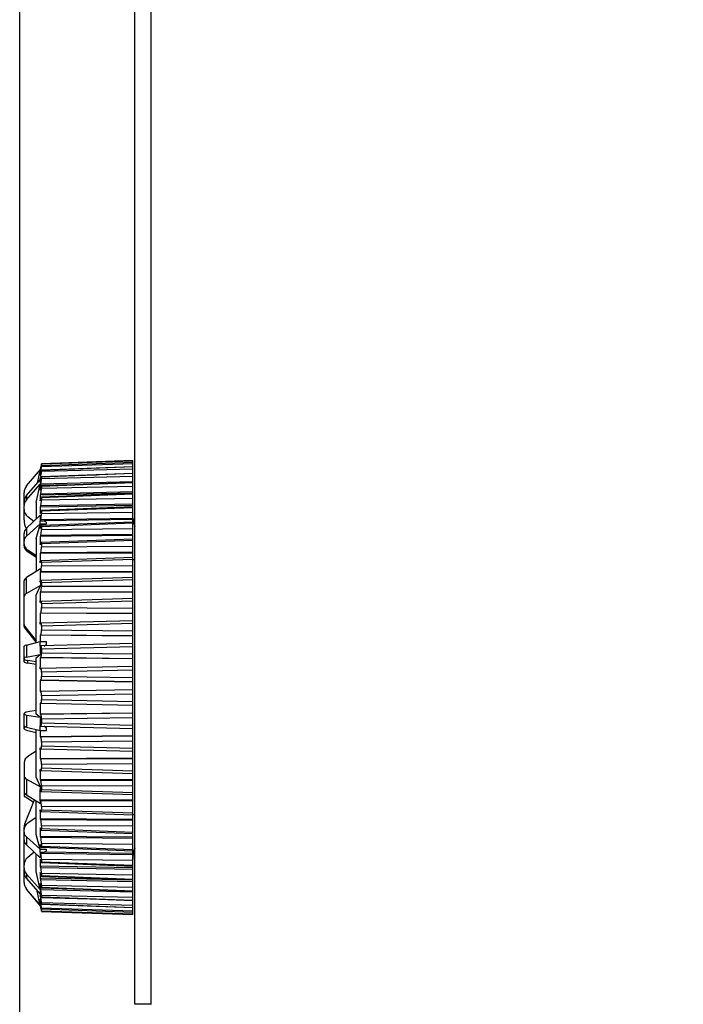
# Model space of a CAD drawing. Header units: millimetres. Extents: x 66 to 1727, y -68 to 939.
# Tile 65 of 72: x 556 to 589, y 662 to 710. Entities that reach past the tile are written whole.
import ezdxf

# ---------------------------------------------------------------- set-up
doc = ezdxf.new("R2010")
doc.units = ezdxf.units.MM
doc.header["$LTSCALE"] = 65.395
doc.header["$PDMODE"] = 3
doc.header["$PDSIZE"] = 0.3
doc.layers.get('0').update_dxf_attribs({"linetype": 'CONTINUOUS'})
doc.layers.get('Defpoints').update_dxf_attribs({"linetype": 'CONTINUOUS'})
doc.layers.add('07_ALL_FEATURES', color=7, linetype='CONTINUOUS')
doc.layers.add('DIM', color=7, linetype='CONTINUOUS')
doc.styles.get("Standard").update_dxf_attribs({"font": 'arial.ttf'})
doc.dimstyles.get("Standard").update_dxf_attribs({"dimtxt": 3, "dimasz": 2.5, "dimexe": 1, "dimexo": 1, "dimtad": 1, "dimzin": 0, "dimdsep": 46, "dimtxsty": 'Standard', "dimblk": '_FILLED', "dimblk1": '_FILLED', "dimblk2": '_FILLED', "dimcen": 0.09, "dimazin": 0, "dimtol": 1, "dimtp": 0.01, "dimtm": 0.01, "dimtfac": 1, "dimtofl": 0, "dimtmove": 0, "dimatfit": 3, "dimldrblk": '_FILLED', "dimfxl": 1, "dimtolj": 1, "dimtzin": 0, "dimarcsym": 0})

# ---------------------------------------------------------------- blocks, each defined once
blk = doc.blocks.new('_FILLED')
at = {"color": 0, "linetype": 'ByBlock'}
blk.add_solid([(0, 0), (-1, 0.2), (-1, -0.2)], dxfattribs=at)
blk = doc.blocks.new('*D5')
at = {"layer": 'Defpoints', "color": 0, "transparency": 16777216}
for p in [(781.311, 823.128), (781.311, 767.518), (556.311, 514.563)]:
    blk.add_point(p, dxfattribs=at)
at = {"layer": 'DIM', "color": 7, "lineweight": -2, "transparency": 16777216}
for p, q in [((556.311, 515.563), (556.311, 824.128)), ((781.311, 768.518), (781.311, 824.128)), ((558.811, 823.128), (778.811, 823.128))]:
    blk.add_line(p, q, dxfattribs=at)
at = {"layer": 'DIM', "color": 7, "lineweight": -2, "transparency": 16777216, "xscale": 2.5, "yscale": 2.5, "zscale": 2.5, "rotation": 180}
blk.add_blockref('_FILLED', (556.311, 823.128), dxfattribs=at)
at = {"layer": 'DIM', "color": 7, "lineweight": -2, "transparency": 16777216, "xscale": 2.5, "yscale": 2.5, "zscale": 2.5}
blk.add_blockref('_FILLED', (781.311, 823.128), dxfattribs=at)
at = {"layer": 'DIM', "color": 0, "transparency": 16777216, "insert": (664.677, 829.628), "char_height": 3, "attachment_point": 5}
blk.add_mtext('\\A1;{\\H3.3333x;D}', dxfattribs=at)

msp = doc.modelspace()

# ---------------------------------------------------------------- linework, layer by layer
at = {"layer": '07_ALL_FEATURES', "color": 7, "linetype": 'Continuous'}
for p, q in [((562.811, 661.625), (562.811, 749.018)), ((562.011, 661.635), (562.011, 748.218)), ((556.643, 687.303), (557.333, 688.125)), ((557.273, 687.845), (557.333, 688.125)), ((557.348, 688.174), (557.329, 688.084)), ((557.329, 688.03), (557.348, 688.12)), ((557.332, 688.123), (557.348, 688.2)), ((557.355, 688.233), (557.348, 688.2)), ((557.348, 688.174), (557.36, 688.174)), ((557.348, 688.174), (557.36, 688.174)), ((561.91, 688.256), (557.391, 688.083)), ((561.91, 688.47), (557.392, 688.302)), ((557.393, 688.3), (557.392, 688.302)), ((561.91, 688.563), (557.393, 688.403)), ((561.91, 688.563), (557.393, 688.403)), ((557.393, 688.394), (561.91, 688.547)), ((561.91, 688.468), (557.393, 688.3)), ((557.393, 688.272), (561.91, 688.414)), ((557.393, 688.403), (557.393, 688.394)), ((557.393, 688.3), (557.393, 688.272)), ((561.91, 688.251), (557.393, 688.077)), ((557.393, 688.03), (561.91, 688.159)), ((561.91, 666.072), (561.91, 688.563)), ((557.187, 687.442), (557.273, 687.845)), ((557.328, 687.926), (557.329, 687.945)), ((557.328, 687.673), (557.329, 687.689)), ((557.328, 687.623), (557.328, 687.64)), ((557.328, 687.602), (557.328, 687.623)), ((557.34, 688.085), (557.329, 688.084)), ((557.348, 688.033), (557.329, 687.945)), ((557.353, 687.946), (557.329, 687.945)), ((557.329, 687.833), (557.348, 687.921)), ((557.348, 687.775), (557.329, 687.689)), ((557.369, 687.69), (557.329, 687.689)), ((557.348, 688.033), (557.375, 688.034)), ((557.348, 688.033), (557.375, 688.034)), ((557.348, 687.775), (557.389, 687.776)), ((557.348, 687.775), (557.389, 687.776)), ((557.389, 687.776), (560.112, 687.855)), ((561.91, 687.925), (557.39, 687.748)), ((557.393, 688.077), (557.393, 688.03)), ((561.91, 687.914), (557.393, 687.736)), ((557.393, 687.67), (561.91, 687.786)), ((557.393, 687.736), (557.393, 687.67)), ((556.643, 686.825), (557.33, 687.604)), ((556.643, 686.622), (557.331, 687.386)), ((557.126, 686.487), (557.297, 687.235)), ((557.297, 687.235), (557.331, 687.386)), ((557.348, 687.403), (557.329, 687.32)), ((558.816, 687.357), (557.329, 687.32)), ((557.329, 687.096), (557.348, 687.179)), ((557.33, 687.527), (557.348, 687.606)), ((557.33, 687.527), (557.33, 687.604)), ((557.33, 687.604), (557.348, 687.604)), ((557.348, 687.403), (561.91, 687.52)), ((561.91, 687.48), (557.388, 687.301)), ((561.91, 687.46), (557.393, 687.28)), ((557.393, 687.197), (561.91, 687.298)), ((557.393, 687.28), (557.393, 687.197)), ((556.526, 686.347), (556.526, 686.981)), ((556.643, 686.825), (556.643, 686.622)), ((561.91, 686.941), (557.329, 686.841)), ((557.348, 686.919), (557.329, 686.841)), ((557.329, 686.565), (557.348, 686.643)), ((557.348, 686.919), (561.91, 687.022)), ((561.91, 686.926), (557.386, 686.746)), ((561.91, 686.896), (557.393, 686.716)), ((557.393, 686.716), (557.393, 686.616)), ((557.393, 686.616), (561.91, 686.7)), ((556.526, 685.627), (556.526, 686.32)), ((557.126, 686.487), (557.126, 685.661)), ((561.91, 686.342), (557.329, 686.258)), ((557.348, 686.331), (557.329, 686.258)), ((557.348, 686.331), (561.91, 686.417)), ((561.91, 686.268), (557.384, 686.091)), ((561.91, 686.227), (557.393, 686.049)), ((556.643, 685.207), (557.331, 685.854)), ((557.002, 685.544), (556.705, 685.783)), ((557.329, 685.932), (557.348, 686.006)), ((557.348, 685.644), (561.91, 685.713)), ((557.393, 686.049), (557.393, 685.933)), ((557.393, 685.933), (561.91, 686)), ((556.643, 684.819), (557.33, 685.435)), ((556.643, 685.207), (556.643, 684.819)), ((557.126, 684.703), (557.271, 685.221)), ((557.271, 685.221), (557.328, 685.423)), ((557.328, 685.423), (557.63, 685.424)), ((557.328, 685.351), (557.328, 685.423)), ((557.329, 685.205), (557.348, 685.273)), ((557.348, 685.644), (557.33, 685.582)), ((557.33, 685.435), (557.33, 685.582)), ((557.33, 685.582), (557.527, 685.58)), ((557.33, 685.435), (557.63, 685.428)), ((561.91, 685.515), (557.381, 685.342)), ((561.91, 685.46), (557.393, 685.286)), ((557.393, 685.286), (557.393, 685.155)), ((557.393, 685.155), (561.91, 685.204)), ((561.91, 685.643), (557.527, 685.58)), ((557.527, 685.58), (557.63, 685.514)), ((557.63, 685.424), (557.63, 685.514)), ((556.526, 684.336), (556.526, 684.956)), ((557.126, 684.703), (557.126, 683.072)), ((557.348, 684.866), (557.329, 684.805)), ((561.91, 684.854), (557.329, 684.805)), ((557.348, 684.866), (561.91, 684.917)), ((557.329, 684.392), (557.348, 684.453)), ((561.91, 684.674), (557.377, 684.506)), ((561.91, 684.603), (557.393, 684.435)), ((557.393, 684.435), (557.393, 684.292)), ((557.393, 684.292), (561.91, 684.323)), ((556.705, 684.04), (556.705, 684.132)), ((557.126, 683.85), (556.705, 684.132)), ((557.126, 683.761), (556.705, 684.04)), ((557.348, 684.005), (557.329, 683.951)), ((561.91, 683.982), (557.329, 683.951)), ((557.348, 684.005), (561.91, 684.037)), ((561.91, 683.755), (557.374, 683.595)), ((557.329, 683.501), (557.328, 683.576)), ((557.329, 683.501), (557.348, 683.555)), ((561.91, 683.667), (557.393, 683.507)), ((557.393, 683.507), (557.393, 683.352)), ((557.393, 683.352), (561.91, 683.364)), ((557.333, 683.203), (556.643, 682.766)), ((556.643, 681.983), (556.643, 682.766)), ((561.91, 683.037), (557.329, 683.025)), ((557.348, 683.07), (557.331, 683.031)), ((557.348, 683.07), (561.91, 683.084)), ((561.91, 682.767), (557.37, 682.617)), ((556.526, 680.351), (556.526, 682.599)), ((557.333, 682.378), (556.643, 681.983)), ((557.126, 681.896), (557.333, 682.378)), ((557.331, 682.548), (557.348, 682.588)), ((557.331, 682.548), (557.331, 682.588)), ((561.91, 682.662), (557.393, 682.511)), ((557.393, 682.511), (557.393, 682.346)), ((557.393, 682.346), (561.91, 682.339)), ((557.126, 679.546), (557.126, 681.896)), ((557.348, 682.073), (557.329, 682.036)), ((561.91, 682.03), (557.329, 682.036)), ((557.348, 682.073), (561.91, 682.068)), ((557.329, 681.526), (557.328, 681.611)), ((557.329, 681.526), (557.348, 681.564)), ((561.91, 681.722), (557.366, 681.582)), ((561.91, 681.598), (557.393, 681.458)), ((557.393, 681.458), (557.393, 681.285)), ((557.393, 681.285), (561.91, 681.259)), ((557.348, 681.024), (557.329, 680.996)), ((561.91, 680.97), (557.329, 680.996)), ((557.348, 681.024), (561.91, 681)), ((556.563, 680.349), (556.563, 680.257)), ((556.563, 680.349), (557.126, 679.626)), ((557.329, 680.464), (557.328, 680.553)), ((557.329, 680.464), (557.348, 680.493)), ((561.91, 680.631), (557.362, 680.504)), ((561.91, 680.487), (557.393, 680.36)), ((557.393, 680.36), (557.393, 680.18)), ((556.563, 680.257), (557.126, 679.552)), ((557.348, 679.934), (557.329, 679.915)), ((561.91, 679.871), (557.329, 679.915)), ((557.348, 679.934), (561.91, 679.891)), ((557.393, 680.18), (561.91, 680.136)), ((556.526, 678.597), (556.526, 679.363)), ((556.643, 679.425), (557.33, 679.597)), ((556.643, 679.425), (556.643, 678.827)), ((557.33, 679.597), (557.63, 679.607)), ((557.33, 679.369), (557.33, 679.597)), ((557.33, 679.369), (557.348, 679.388)), ((561.91, 679.505), (557.357, 679.393)), ((561.91, 679.341), (557.393, 679.228)), ((557.527, 679.373), (557.63, 679.474)), ((557.63, 679.474), (557.63, 679.607)), ((556.643, 678.827), (557.331, 678.952)), ((557.126, 678.785), (557.331, 678.952)), ((557.393, 679.228), (557.393, 679.044)), ((557.393, 679.044), (561.91, 678.983)), ((556.705, 678.527), (556.705, 678.664)), ((557.126, 678.585), (556.705, 678.664)), ((557.126, 678.454), (556.705, 678.527)), ((557.126, 675.999), (557.126, 678.785)), ((557.348, 678.815), (557.329, 678.805)), ((561.91, 678.744), (557.329, 678.805)), ((557.348, 678.815), (561.91, 678.754)), ((561.91, 678.358), (557.353, 678.261)), ((557.329, 678.249), (557.328, 678.342)), ((557.329, 678.249), (557.348, 678.259)), ((557.353, 678.261), (557.348, 678.259)), ((561.91, 678.173), (557.393, 678.075)), ((557.393, 678.075), (557.393, 677.89)), ((557.393, 677.89), (561.91, 677.81)), ((557.348, 677.68), (557.329, 677.68)), ((561.91, 677.601), (557.329, 677.68)), ((557.348, 677.68), (561.91, 677.602)), ((557.329, 677.12), (557.348, 677.121)), ((561.91, 677.202), (557.348, 677.121)), ((561.91, 676.996), (557.393, 676.915)), ((557.393, 676.915), (557.393, 676.729)), ((557.329, 676.54), (557.329, 676.55)), ((557.348, 676.541), (557.329, 676.55)), ((557.348, 676.541), (557.352, 676.54)), ((557.352, 676.54), (561.91, 676.445)), ((557.393, 676.729), (561.91, 676.633)), ((556.526, 675.273), (556.526, 676.039)), ((556.643, 675.959), (556.643, 675.359)), ((556.643, 675.959), (557.331, 675.847)), ((557.126, 676.182), (556.705, 676.109)), ((557.331, 675.847), (557.126, 675.999)), ((561.91, 676.057), (557.329, 675.993)), ((557.329, 675.993), (557.348, 675.985)), ((561.91, 676.048), (557.348, 675.985)), ((557.33, 675.2), (557.33, 675.428)), ((557.348, 675.411), (557.33, 675.428)), ((561.91, 675.822), (557.393, 675.758)), ((557.393, 675.758), (557.393, 675.574)), ((557.393, 675.574), (561.91, 675.463)), ((556.643, 675.359), (557.33, 675.2)), ((556.643, 675.211), (557.126, 675.09)), ((557.126, 672.873), (557.126, 675.247)), ((557.33, 675.2), (557.63, 675.19)), ((557.357, 675.406), (561.91, 675.296)), ((557.527, 675.424), (557.63, 675.323)), ((557.63, 675.19), (557.63, 675.323)), ((561.91, 674.927), (557.329, 674.88)), ((557.329, 674.88), (557.348, 674.863)), ((561.91, 674.908), (557.348, 674.863)), ((561.91, 674.665), (557.393, 674.619)), ((557.393, 674.619), (557.393, 674.438)), ((557.126, 674.162), (556.76, 673.935)), ((557.328, 674.24), (557.329, 674.329)), ((557.348, 674.301), (557.329, 674.329)), ((557.361, 674.291), (561.91, 674.167)), ((557.393, 674.438), (561.91, 674.313)), ((556.526, 673.611), (556.526, 671.981)), ((561.91, 673.823), (557.329, 673.795)), ((557.329, 673.795), (557.348, 673.768)), ((561.91, 673.795), (557.348, 673.768)), ((561.91, 673.537), (557.393, 673.509)), ((557.393, 673.509), (557.393, 673.335)), ((557.328, 673.175), (557.329, 673.261)), ((557.348, 673.225), (557.329, 673.261)), ((557.365, 673.207), (561.91, 673.07)), ((557.393, 673.335), (561.91, 673.196)), ((556.643, 672.788), (556.643, 671.998)), ((556.643, 672.788), (557.333, 672.403)), ((557.333, 672.403), (557.126, 672.873)), ((561.91, 672.757), (557.329, 672.748)), ((557.329, 672.748), (557.348, 672.712)), ((561.91, 672.72), (557.348, 672.712)), ((557.33, 672.193), (557.33, 672.233)), ((557.33, 671.746), (557.33, 672.193)), ((557.348, 672.193), (557.331, 672.233)), ((557.369, 672.166), (561.91, 672.017)), ((561.91, 672.45), (557.393, 672.441)), ((557.393, 672.441), (557.393, 672.274)), ((557.393, 672.274), (561.91, 672.125)), ((556.563, 670.569), (557.041, 671.752)), ((556.573, 671.915), (556.998, 671.646)), ((556.643, 671.998), (557.333, 671.571)), ((557.126, 670.033), (557.126, 671.699)), ((561.91, 671.741), (557.329, 671.751)), ((557.331, 671.746), (557.348, 671.706)), ((561.91, 671.695), (557.348, 671.706)), ((557.328, 671.194), (557.329, 671.27)), ((557.348, 671.217), (557.329, 671.27)), ((557.373, 671.179), (561.91, 671.021)), ((557.393, 671.426), (557.393, 671.269)), ((561.91, 671.417), (557.393, 671.426)), ((557.393, 671.269), (561.91, 671.11)), ((557.126, 670.875), (556.705, 670.596)), ((557.329, 670.814), (557.348, 670.762)), ((561.91, 670.786), (557.329, 670.814)), ((561.91, 670.732), (557.348, 670.762)), ((556.526, 668.37), (556.526, 670.382)), ((557.348, 670.309), (557.329, 670.369)), ((557.377, 670.257), (561.91, 670.091)), ((557.393, 670.476), (557.393, 670.33)), ((561.91, 670.448), (557.393, 670.476)), ((557.393, 670.33), (561.91, 670.163)), ((556.643, 669.918), (556.643, 669.523)), ((556.643, 669.918), (557.33, 669.31)), ((557.328, 669.322), (557.126, 670.033)), ((557.329, 669.95), (557.348, 669.89)), ((561.91, 669.903), (557.329, 669.95)), ((561.91, 669.842), (557.348, 669.89)), ((557.393, 669.601), (557.393, 669.468)), ((561.91, 669.554), (557.393, 669.601)), ((556.643, 669.523), (557.331, 668.883)), ((557.03, 669.164), (556.705, 668.905)), ((557.328, 669.322), (557.328, 669.396)), ((557.328, 669.322), (557.63, 669.321)), ((557.348, 669.477), (557.329, 669.543)), ((557.33, 669.31), (557.63, 669.317)), ((557.33, 669.161), (557.33, 669.31)), ((557.33, 669.161), (557.527, 669.163)), ((557.33, 669.161), (557.348, 669.099)), ((561.91, 669.033), (557.348, 669.099)), ((557.38, 669.41), (561.91, 669.238)), ((557.393, 669.468), (561.91, 669.295)), ((557.527, 669.163), (557.63, 669.229)), ((561.91, 669.101), (557.527, 669.163)), ((557.63, 669.229), (557.63, 669.321)), ((557.126, 668.205), (557.126, 669.074)), ((557.348, 668.731), (557.329, 668.803)), ((557.383, 668.648), (561.91, 668.471)), ((557.393, 668.81), (557.393, 668.692)), ((561.91, 668.746), (557.393, 668.81)), ((557.393, 668.692), (561.91, 668.515)), ((556.526, 667.661), (556.526, 668.334)), ((557.297, 667.461), (557.126, 668.205)), ((557.329, 668.471), (557.348, 668.398)), ((561.91, 668.39), (557.329, 668.471)), ((557.348, 668.079), (557.329, 668.157)), ((561.91, 668.315), (557.348, 668.398)), ((557.393, 668.113), (557.393, 668.01)), ((561.91, 668.031), (557.393, 668.113)), ((556.643, 668.071), (556.643, 667.858)), ((556.643, 668.071), (557.331, 667.311)), ((556.643, 667.858), (557.33, 667.083)), ((557.329, 667.873), (557.348, 667.795)), ((561.91, 667.775), (557.329, 667.873)), ((561.91, 667.696), (557.348, 667.795)), ((557.386, 667.978), (561.91, 667.799)), ((557.393, 668.01), (561.91, 667.831)), ((556.643, 667.333), (556.643, 667.34)), ((557.333, 666.518), (556.643, 667.34)), ((557.326, 666.519), (556.643, 667.333)), ((557.298, 666.681), (557.175, 667.259)), ((557.331, 667.311), (557.297, 667.461)), ((557.348, 667.528), (557.329, 667.61)), ((557.329, 667.379), (557.348, 667.297)), ((559.503, 667.325), (557.329, 667.379)), ((557.33, 667.083), (557.33, 667.164)), ((557.348, 667.085), (557.33, 667.164)), ((561.91, 667.182), (557.348, 667.297)), ((557.388, 667.409), (561.91, 667.23)), ((557.393, 667.516), (557.393, 667.431)), ((561.91, 667.418), (557.393, 667.516)), ((557.393, 667.431), (561.91, 667.251)), ((557.333, 666.518), (557.298, 666.681)), ((557.329, 666.993), (557.328, 667.01)), ((557.329, 666.993), (557.348, 666.908)), ((557.371, 666.992), (557.329, 666.993)), ((557.348, 666.753), (557.329, 666.841)), ((557.329, 666.721), (557.348, 666.633)), ((557.355, 666.72), (557.329, 666.721)), ((557.33, 667.083), (557.348, 667.083)), ((560.979, 666.805), (557.348, 666.908)), ((557.39, 666.946), (561.91, 666.768)), ((557.393, 667.027), (557.393, 666.959)), ((561.91, 666.914), (557.393, 667.027)), ((557.393, 666.959), (561.91, 666.781)), ((557.393, 666.651), (557.393, 666.601)), ((561.91, 666.523), (557.393, 666.651)), ((557.348, 666.538), (557.329, 666.627)), ((557.329, 666.565), (557.348, 666.475)), ((557.342, 666.564), (557.329, 666.565)), ((557.348, 666.44), (557.331, 666.519)), ((557.331, 666.515), (557.347, 666.44)), ((557.377, 666.632), (557.348, 666.633)), ((557.362, 666.475), (557.348, 666.475)), ((557.362, 666.475), (557.348, 666.475)), ((557.391, 666.595), (561.91, 666.42)), ((557.392, 666.358), (557.393, 666.361)), ((557.392, 666.358), (561.91, 666.19)), ((557.393, 666.601), (561.91, 666.427)), ((557.393, 666.391), (557.393, 666.361)), ((561.91, 666.251), (557.393, 666.391)), ((557.393, 666.361), (561.91, 666.192)), ((557.393, 666.252), (557.393, 666.24)), ((561.91, 666.1), (557.393, 666.252)), ((557.393, 666.24), (557.393, 666.24)), ((557.393, 666.24), (561.91, 666.079)), ((557.393, 666.24), (561.91, 666.079)), ((557.393, 666.233), (561.91, 666.072)), ((562.811, 661.632), (562.011, 661.635))]:
    msp.add_line(p, q, dxfattribs=at)
for centre, radius, start, end in [((543.596, 691.135), 14.067, 347.8498, 348.1194), ((552.194, 689.166), 5.277, 348.3182, 349.0111), ((557.799, 688.057), 0.471, 176.6976, 183.3024), ((559.337, 687.889), 2.009, 178.933, 181.6007), ((561.887, 687.605), 4.559, 179.1451, 179.5606), ((551.772, 689.253), 5.707, 347.6609, 348.326), ((554.052, 688.516), 3.378, 347.3292, 347.8862), ((565.328, 687.208), 8, 179.1977, 179.7323), ((565.315, 687.208), 7.987, 179.7324, 180.8028), ((561.435, 687.496), 4.105, 179.5618, 181.528), ((569.506, 686.703), 12.178, 179.3498, 179.9999), ((569.494, 686.703), 12.166, 180, 180.6505), ((574.244, 686.095), 16.916, 179.4484, 180.1838), ((574.235, 686.095), 16.907, 180.184, 180.5518), ((572.771, 685.642), 15.441, 179.2131, 180.2225), ((579.329, 685.391), 22.001, 180.1053, 180.4837), ((584.563, 684.598), 27.235, 179.5652, 180.1449), ((584.555, 684.599), 27.227, 180.145, 180.4348), ((589.688, 683.726), 32.36, 179.6012, 180.2659), ((585.28, 682.789), 27.95, 179.505, 180.4124), ((585.921, 682.785), 28.591, 179.1618, 179.5068), ((584.735, 682.786), 27.405, 180.4978, 180.8526), ((598.766, 681.781), 41.438, 179.6475, 180.235), ((602.321, 680.73), 44.993, 179.6618, 180.2255), ((605.004, 679.641), 47.676, 179.6714, 180.057), ((593.577, 679.277), 36.247, 179.8535, 180.5139), ((606.691, 678.527), 49.363, 179.6771, 180.2153), ((607.32, 677.4), 49.992, 179.6791, 180.3209), ((606.852, 676.272), 49.524, 179.6892, 180.3224), ((593.778, 675.521), 36.448, 179.4875, 180.1461), ((605.313, 675.155), 47.985, 179.9432, 180.3275), ((602.767, 674.062), 45.439, 179.7756, 180.3366), ((599.33, 673.004), 42.002, 179.7666, 180.3501), ((547.94, 672.492), 9.394, 358.4164, 359.4569), ((547.3, 671.476), 10.033, 0.543, 1.5384), ((590.41, 671.042), 33.082, 179.737, 180.3945), ((585.31, 670.159), 27.983, 179.5711, 179.857), ((585.318, 670.159), 27.99, 179.8571, 180.4288), ((580.084, 669.354), 22.756, 179.5244, 179.8965), ((573.334, 669.099), 16.004, 179.7814, 180.7729), ((574.957, 668.637), 17.629, 179.4596, 179.8198), ((574.966, 668.637), 17.638, 179.82, 180.5402), ((570.151, 668.015), 12.823, 179.3664, 180), ((570.164, 668.015), 12.836, 180.0001, 180.6333), ((565.879, 667.494), 8.551, 179.2241, 180.2586), ((565.892, 667.494), 8.565, 180.2587, 180.7754), ((561.964, 667.195), 4.634, 178.5691, 180.3861), ((562.331, 667.082), 5.003, 179.9843, 180.816), ((559.644, 666.781), 2.316, 178.509, 180), ((559.65, 666.781), 2.322, 180.0006, 181.489), ((557.957, 666.596), 0.629, 177.1412, 182.8588), ((552.301, 665.525), 5.167, 12.0085, 12.3785), ((545.998, 664.027), 11.611, 11.8427, 12.1696), ((583.965, 672.14), 27.22, 192.0871, 192.2895), ((552.272, 665.518), 5.197, 11.2937, 12.0171), ((570.053, 669.112), 12.982, 192.2983, 192.5311)]:
    msp.add_arc(centre, radius, start, end, dxfattribs=at)
for centre, major_axis, ratio, start_param, end_param in [((557.026, 686.982), (0.372, 0.334), 0.999733, 1.712279, 2.410411), ((557.026, 686.527), (0.498, 0.051), 0.941126, 2.346553, 3.044685), ((557.026, 686.314), (0.498, -0.051), 0.941126, 2.540369, 3.2385), ((557.026, 686.14), (0.498, -0.051), 0.941126, -3.044685, -2.17202), ((563.41, 685.825), (1.255, -0.822), 0.999928, -2.486513, -2.197297), ((557.526, 685.628), (0.744, 0.668), 0.999733, 2.410411, 2.863379), ((557.026, 684.967), (0.5, 0.027), 0.769966, 2.401348, 3.099479), ((557.026, 684.563), (0.5, -0.027), 0.769966, 2.485574, 3.183706), ((557.026, 684.42), (0.5, -0.027), 0.769966, -3.099479, -2.226815), ((557.026, 684.324), (0.5, -0.027), 0.760216, -3.100753, -2.228088), ((197.512, 679.616), (607.37, -3.832), 0.01302, 0.92722, 0.927426), ((557.026, 682.615), (0.5, 0.02), 0.505945, 2.422981, 3.121112), ((557.026, 681.808), (0.5, -0.02), 0.505945, 2.463941, 3.162073), ((557.026, 680.43), (0.5, -0.02), 0.505945, -3.121112, -2.73714), ((557.026, 680.335), (0.5, -0.02), 0.492809, -3.121818, -2.737845), ((557.026, 679.38), (0.5, 0.018), 0.180901, 2.437038, 3.13517), ((557.026, 678.755), (0.5, -0.018), 0.180901, 2.449884, 3.148016), ((557.026, 678.722), (0.5, -0.018), 0.180901, -3.13517, -2.262505), ((557.026, 678.579), (0.5, -0.018), 0.165963, -3.135716, -2.263051), ((557.026, 676.056), (0.5, 0.018), 0.165963, 2.263051, 3.135716), ((557.026, 676.026), (0.5, 0.018), 0.165963, 3.135716, 3.833847), ((557.026, 675.4), (0.5, -0.018), 0.165963, -3.135716, -2.437584), ((557.026, 675.289), (0.5, -0.018), 0.180901, 8.743555, 9.431201), ((557.026, 675.256), (0.5, -0.018), 0.180901, -3.13517, -2.437038), ((557.526, 673.641), (1, 0.04), 0.492809, 2.423686, 3.121818), ((557.026, 672.958), (0.5, 0.02), 0.492809, 3.121818, 3.819949), ((557.026, 672.145), (0.5, -0.02), 0.492809, -3.121818, -2.423686), ((556.726, 671.975), (0.2, -0.008), 0.505945, -3.121112, -2.422981), ((557.026, 670.312), (0.5, 0.027), 0.760216, 2.228088, 3.100753), ((557.026, 670.382), (0.372, 0.334), 0.999733, 2.026438, 2.410411), ((197.512, 674.93), (607.37, 3.981), 0.012942, -0.927429, -0.927223), ((557.026, 670.171), (0.5, 0.027), 0.760216, 3.100753, 3.798884), ((557.026, 669.759), (0.5, -0.027), 0.760216, -3.100753, -2.402621), ((563.41, 668.826), (1.255, -0.822), 0.999928, -2.925491, -2.561394), ((557.026, 668.55), (0.498, 0.049), 0.935937, 2.17639, 3.049055), ((557.026, 668.376), (0.498, 0.049), 0.935937, 3.049055, 3.747186), ((557.026, 668.155), (0.498, -0.049), 0.935937, -3.049055, -2.350923), ((557.026, 667.661), (0.372, 0.334), 0.999733, 2.410411, 3.108542)]:
    msp.add_ellipse(centre, major_axis=major_axis, ratio=ratio, start_param=start_param, end_param=end_param, dxfattribs=at)
for points, knots in [([(557.392, 688.302), (557.391, 688.302), (557.39, 688.295), (557.386, 688.287), (557.382, 688.269), (557.377, 688.247), (557.37, 688.22), (557.36, 688.177), (557.353, 688.143), (557.348, 688.12)], [0, 0, 0, 0, 0.021299, 0.079481, 0.172343, 0.296258, 0.44644, 0.617697, 1, 1, 1, 1]), ([(557.388, 688.383), (557.386, 688.374), (557.375, 688.324), (557.364, 688.274), (557.355, 688.233)], [0, 0, 0, 0, 0.17599, 1, 1, 1, 1]), ([(557.362, 688.239), (557.365, 688.254), (557.375, 688.301), (557.385, 688.349), (557.391, 688.381)], [0, 0, 0, 0, 0.319548, 1, 1, 1, 1]), ([(557.374, 688.161), (557.379, 688.185), (557.385, 688.222), (557.393, 688.26), (557.393, 688.272)], [0, 0, 0, 0, 0.664559, 1, 1, 1, 1]), ([(557.391, 688.381), (557.391, 688.383), (557.392, 688.387), (557.393, 688.392), (557.393, 688.394)], [0, 0, 0, 0, 0.389007, 1, 1, 1, 1]), ([(557.391, 688.083), (557.39, 688.083), (557.388, 688.077), (557.385, 688.069), (557.38, 688.054), (557.375, 688.035), (557.369, 688.011), (557.359, 687.973), (557.353, 687.942), (557.348, 687.921)], [0, 0, 0, 0, 0.023376, 0.08129, 0.172704, 0.294523, 0.442839, 0.613253, 1, 1, 1, 1]), ([(557.39, 687.748), (557.389, 687.748), (557.386, 687.743), (557.383, 687.736), (557.378, 687.723), (557.371, 687.699), (557.36, 687.659), (557.352, 687.625), (557.348, 687.606)], [0, 0, 0, 0, 0.026349, 0.08446, 0.174663, 0.294506, 0.610202, 1, 1, 1, 1]), ([(557.348, 687.403), (557.36, 687.454), (557.375, 687.529), (557.388, 687.618), (557.393, 687.656), (557.393, 687.67)], [0, 0, 0, 0, 0.587179, 0.837268, 1, 1, 1, 1]), ([(557.355, 687.807), (557.365, 687.853), (557.378, 687.917), (557.389, 687.991), (557.393, 688.019), (557.393, 688.03)], [0, 0, 0, 0, 0.62292, 0.8597, 1, 1, 1, 1]), ([(557.393, 687.736), (557.393, 687.739), (557.393, 687.742), (557.391, 687.748), (557.39, 687.748)], [0, 0, 0, 0, 0.717553, 1, 1, 1, 1]), ([(557.393, 688.077), (557.393, 688.078), (557.393, 688.079), (557.393, 688.083), (557.391, 688.083)], [0, 0, 0, 0, 0.42357, 1, 1, 1, 1]), ([(557.388, 687.301), (557.387, 687.301), (557.384, 687.297), (557.378, 687.286), (557.37, 687.262), (557.359, 687.225), (557.352, 687.195), (557.348, 687.179)], [0, 0, 0, 0, 0.03005, 0.088964, 0.296175, 0.608566, 1, 1, 1, 1]), ([(557.348, 686.919), (557.361, 686.971), (557.376, 687.046), (557.389, 687.139), (557.393, 687.18), (557.393, 687.197)], [0, 0, 0, 0, 0.562342, 0.818654, 1, 1, 1, 1]), ([(557.393, 687.28), (557.393, 687.285), (557.393, 687.291), (557.39, 687.301), (557.388, 687.301)], [0, 0, 0, 0, 0.717585, 1, 1, 1, 1]), ([(557.386, 686.746), (557.383, 686.746), (557.376, 686.734), (557.368, 686.715), (557.358, 686.682), (557.351, 686.658), (557.348, 686.643)], [0, 0, 0, 0, 0.093032, 0.298416, 0.607742, 1, 1, 1, 1]), ([(557.393, 686.716), (557.393, 686.724), (557.393, 686.732), (557.389, 686.746), (557.386, 686.746)], [0, 0, 0, 0, 0.717038, 1, 1, 1, 1]), ([(557.348, 686.331), (557.361, 686.381), (557.376, 686.457), (557.389, 686.552), (557.393, 686.597), (557.393, 686.616)], [0, 0, 0, 0, 0.539023, 0.801172, 1, 1, 1, 1]), ([(557.384, 686.091), (557.381, 686.091), (557.374, 686.082), (557.366, 686.065), (557.357, 686.038), (557.351, 686.018), (557.348, 686.006)], [0, 0, 0, 0, 0.100165, 0.304036, 0.609382, 1, 1, 1, 1]), ([(557.348, 685.644), (557.362, 685.692), (557.38, 685.788), (557.393, 685.886), (557.393, 685.933)], [0, 0, 0, 0, 0.516806, 1, 1, 1, 1]), ([(557.393, 686.049), (557.393, 686.059), (557.393, 686.071), (557.388, 686.091), (557.384, 686.091)], [0, 0, 0, 0, 0.715995, 1, 1, 1, 1]), ([(557.381, 685.342), (557.378, 685.341), (557.371, 685.335), (557.36, 685.313), (557.353, 685.29), (557.348, 685.273)], [0, 0, 0, 0, 0.109087, 0.312364, 1, 1, 1, 1]), ([(557.393, 685.286), (557.393, 685.3), (557.393, 685.315), (557.386, 685.342), (557.381, 685.342)], [0, 0, 0, 0, 0.714502, 1, 1, 1, 1]), ([(557.348, 684.866), (557.363, 684.912), (557.381, 685.008), (557.393, 685.106), (557.393, 685.155)], [0, 0, 0, 0, 0.494903, 1, 1, 1, 1]), ([(557.377, 684.506), (557.375, 684.506), (557.369, 684.502), (557.358, 684.484), (557.352, 684.466), (557.348, 684.453)], [0, 0, 0, 0, 0.120141, 0.32371, 1, 1, 1, 1]), ([(557.348, 684.005), (557.364, 684.048), (557.382, 684.144), (557.393, 684.24), (557.393, 684.292)], [0, 0, 0, 0, 0.47302, 1, 1, 1, 1]), ([(557.393, 684.435), (557.393, 684.453), (557.391, 684.476), (557.386, 684.5), (557.38, 684.507), (557.377, 684.506)], [0, 0, 0, 0, 0.703204, 0.896721, 1, 1, 1, 1]), ([(557.374, 683.595), (557.368, 683.595), (557.357, 683.579), (557.352, 683.565), (557.348, 683.555)], [0, 0, 0, 0, 0.333531, 1, 1, 1, 1]), ([(557.348, 683.07), (557.355, 683.087), (557.367, 683.129), (557.385, 683.222), (557.393, 683.299), (557.393, 683.352)], [0, 0, 0, 0, 0.19373, 0.451091, 1, 1, 1, 1]), ([(557.393, 683.507), (557.393, 683.529), (557.391, 683.557), (557.385, 683.587), (557.377, 683.595), (557.374, 683.595)], [0, 0, 0, 0, 0.701203, 0.896713, 1, 1, 1, 1]), ([(557.37, 682.617), (557.366, 682.616), (557.356, 682.606), (557.351, 682.596), (557.348, 682.588)], [0, 0, 0, 0, 0.353685, 1, 1, 1, 1]), ([(557.348, 682.073), (557.356, 682.088), (557.368, 682.126), (557.386, 682.216), (557.393, 682.293), (557.393, 682.346)], [0, 0, 0, 0, 0.177271, 0.428133, 1, 1, 1, 1]), ([(557.393, 682.511), (557.393, 682.537), (557.391, 682.571), (557.383, 682.607), (557.374, 682.617), (557.37, 682.617)], [0, 0, 0, 0, 0.698906, 0.896754, 1, 1, 1, 1]), ([(557.366, 681.582), (557.364, 681.582), (557.356, 681.579), (557.351, 681.571), (557.348, 681.564)], [0, 0, 0, 0, 0.171075, 1, 1, 1, 1]), ([(557.348, 681.024), (557.356, 681.036), (557.368, 681.07), (557.381, 681.131), (557.39, 681.205), (557.393, 681.258), (557.393, 681.285)], [0, 0, 0, 0, 0.160041, 0.403761, 0.699075, 1, 1, 1, 1]), ([(557.393, 681.458), (557.393, 681.489), (557.39, 681.529), (557.381, 681.57), (557.37, 681.583), (557.366, 681.582)], [0, 0, 0, 0, 0.696211, 0.896761, 1, 1, 1, 1]), ([(557.362, 680.504), (557.361, 680.504), (557.355, 680.502), (557.351, 680.497), (557.348, 680.493)], [0, 0, 0, 0, 0.194396, 1, 1, 1, 1]), ([(557.393, 680.36), (557.393, 680.395), (557.392, 680.436), (557.38, 680.481), (557.375, 680.495), (557.367, 680.504), (557.362, 680.504)], [0, 0, 0, 0, 0.692716, 0.808416, 0.896729, 1, 1, 1, 1]), ([(557.348, 679.934), (557.357, 679.942), (557.368, 679.973), (557.381, 680.029), (557.39, 680.101), (557.393, 680.153), (557.393, 680.18)], [0, 0, 0, 0, 0.142069, 0.377962, 0.679273, 1, 1, 1, 1]), ([(557.357, 679.393), (557.355, 679.393), (557.351, 679.391), (557.349, 679.388), (557.348, 679.388)], [0, 0, 0, 0, 0.705793, 1, 1, 1, 1]), ([(557.393, 679.228), (557.393, 679.268), (557.391, 679.315), (557.378, 679.366), (557.372, 679.382), (557.363, 679.393), (557.357, 679.393)], [0, 0, 0, 0, 0.689156, 0.806691, 0.896525, 1, 1, 1, 1]), ([(557.348, 678.815), (557.352, 678.817), (557.358, 678.825), (557.37, 678.85), (557.382, 678.897), (557.391, 678.966), (557.393, 679.017), (557.393, 679.044)], [0, 0, 0, 0, 0.049863, 0.124806, 0.351311, 0.658268, 1, 1, 1, 1]), ([(557.348, 677.68), (557.356, 677.68), (557.371, 677.705), (557.381, 677.747), (557.391, 677.813), (557.393, 677.863), (557.393, 677.89)], [0, 0, 0, 0, 0.105363, 0.321229, 0.634433, 1, 1, 1, 1]), ([(557.393, 678.075), (557.393, 678.1), (557.391, 678.144), (557.385, 678.196), (557.376, 678.23), (557.369, 678.248), (557.36, 678.261), (557.353, 678.261)], [0, 0, 0, 0, 0.374242, 0.68539, 0.804837, 0.896293, 1, 1, 1, 1]), ([(557.393, 676.915), (557.393, 676.941), (557.391, 676.991), (557.383, 677.048), (557.373, 677.086), (557.366, 677.106), (557.355, 677.121), (557.348, 677.121)], [0, 0, 0, 0, 0.368868, 0.682667, 0.804129, 0.897087, 1, 1, 1, 1]), ([(557.352, 676.54), (557.357, 676.54), (557.368, 676.55), (557.372, 676.562), (557.374, 676.569)], [0, 0, 0, 0, 0.359989, 1, 1, 1, 1]), ([(557.374, 676.569), (557.382, 676.591), (557.39, 676.644), (557.393, 676.698), (557.393, 676.729)], [0, 0, 0, 0, 0.427792, 1, 1, 1, 1]), ([(557.393, 675.758), (557.393, 675.785), (557.391, 675.836), (557.382, 675.904), (557.37, 675.951), (557.358, 675.976), (557.351, 675.983), (557.348, 675.985)], [0, 0, 0, 0, 0.344939, 0.652717, 0.877734, 0.951344, 1, 1, 1, 1]), ([(557.357, 675.406), (557.362, 675.406), (557.374, 675.419), (557.377, 675.432), (557.38, 675.442)], [0, 0, 0, 0, 0.346905, 1, 1, 1, 1]), ([(557.38, 675.442), (557.385, 675.46), (557.391, 675.505), (557.393, 675.549), (557.393, 675.574)], [0, 0, 0, 0, 0.436486, 1, 1, 1, 1]), ([(557.393, 674.619), (557.393, 674.646), (557.39, 674.698), (557.382, 674.77), (557.368, 674.824), (557.357, 674.855), (557.348, 674.863)], [0, 0, 0, 0, 0.323736, 0.625933, 0.860602, 1, 1, 1, 1]), ([(557.348, 674.301), (557.349, 674.3), (557.352, 674.295), (557.357, 674.291), (557.361, 674.291)], [0, 0, 0, 0, 0.319788, 1, 1, 1, 1]), ([(557.361, 674.291), (557.363, 674.291), (557.368, 674.293), (557.375, 674.302), (557.378, 674.311), (557.38, 674.316)], [0, 0, 0, 0, 0.164365, 0.497616, 1, 1, 1, 1]), ([(557.38, 674.316), (557.385, 674.332), (557.391, 674.373), (557.393, 674.415), (557.393, 674.438)], [0, 0, 0, 0, 0.421064, 1, 1, 1, 1]), ([(557.393, 673.509), (557.393, 673.536), (557.39, 673.589), (557.381, 673.663), (557.368, 673.722), (557.356, 673.757), (557.348, 673.768)], [0, 0, 0, 0, 0.303703, 0.599871, 0.842513, 1, 1, 1, 1]), ([(557.348, 673.225), (557.349, 673.222), (557.353, 673.215), (557.36, 673.207), (557.365, 673.207)], [0, 0, 0, 0, 0.344947, 1, 1, 1, 1]), ([(557.365, 673.207), (557.37, 673.207), (557.381, 673.22), (557.39, 673.262), (557.393, 673.303), (557.393, 673.335)], [0, 0, 0, 0, 0.103245, 0.304216, 1, 1, 1, 1]), ([(557.393, 672.441), (557.393, 672.494), (557.386, 672.57), (557.368, 672.66), (557.356, 672.698), (557.348, 672.712)], [0, 0, 0, 0, 0.575287, 0.825168, 1, 1, 1, 1]), ([(557.348, 672.193), (557.351, 672.186), (557.356, 672.176), (557.365, 672.166), (557.369, 672.166)], [0, 0, 0, 0, 0.642906, 1, 1, 1, 1]), ([(557.369, 672.166), (557.373, 672.166), (557.383, 672.176), (557.39, 672.213), (557.393, 672.248), (557.393, 672.274)], [0, 0, 0, 0, 0.103241, 0.301458, 1, 1, 1, 1]), ([(557.393, 671.426), (557.393, 671.479), (557.385, 671.555), (557.367, 671.649), (557.355, 671.69), (557.348, 671.706)], [0, 0, 0, 0, 0.55218, 0.808622, 1, 1, 1, 1]), ([(557.348, 671.217), (557.352, 671.208), (557.357, 671.194), (557.368, 671.179), (557.373, 671.179)], [0, 0, 0, 0, 0.663888, 1, 1, 1, 1]), ([(557.373, 671.179), (557.377, 671.179), (557.384, 671.187), (557.391, 671.218), (557.393, 671.247), (557.393, 671.269)], [0, 0, 0, 0, 0.103283, 0.299109, 1, 1, 1, 1]), ([(557.393, 670.476), (557.393, 670.527), (557.382, 670.624), (557.364, 670.72), (557.348, 670.762)], [0, 0, 0, 0, 0.530178, 1, 1, 1, 1]), ([(557.348, 670.309), (557.352, 670.296), (557.358, 670.279), (557.369, 670.262), (557.374, 670.257), (557.377, 670.257)], [0, 0, 0, 0, 0.674342, 0.878054, 1, 1, 1, 1]), ([(557.377, 670.257), (557.38, 670.257), (557.386, 670.264), (557.391, 670.289), (557.393, 670.312), (557.393, 670.33)], [0, 0, 0, 0, 0.103281, 0.297069, 1, 1, 1, 1]), ([(557.393, 669.601), (557.393, 669.651), (557.381, 669.748), (557.363, 669.844), (557.348, 669.89)], [0, 0, 0, 0, 0.508261, 1, 1, 1, 1]), ([(557.348, 669.477), (557.353, 669.46), (557.36, 669.438), (557.371, 669.417), (557.377, 669.41), (557.38, 669.41)], [0, 0, 0, 0, 0.686201, 0.889454, 1, 1, 1, 1]), ([(557.393, 668.81), (557.393, 668.858), (557.38, 668.955), (557.362, 669.051), (557.348, 669.099)], [0, 0, 0, 0, 0.486388, 1, 1, 1, 1]), ([(557.38, 669.41), (557.386, 669.41), (557.393, 669.438), (557.393, 669.454), (557.393, 669.468)], [0, 0, 0, 0, 0.285757, 1, 1, 1, 1]), ([(557.348, 668.731), (557.351, 668.719), (557.357, 668.699), (557.366, 668.673), (557.373, 668.657), (557.38, 668.648), (557.383, 668.648)], [0, 0, 0, 0, 0.390219, 0.694948, 0.898666, 1, 1, 1, 1]), ([(557.383, 668.648), (557.388, 668.648), (557.393, 668.669), (557.393, 668.681), (557.393, 668.692)], [0, 0, 0, 0, 0.284191, 1, 1, 1, 1]), ([(557.393, 668.113), (557.393, 668.132), (557.389, 668.177), (557.376, 668.273), (557.361, 668.349), (557.348, 668.398)], [0, 0, 0, 0, 0.201296, 0.464268, 1, 1, 1, 1]), ([(557.348, 668.079), (557.351, 668.065), (557.358, 668.041), (557.368, 668.009), (557.376, 667.99), (557.382, 667.979), (557.386, 667.978)], [0, 0, 0, 0, 0.392133, 0.700924, 0.906039, 1, 1, 1, 1]), ([(557.393, 667.516), (557.393, 667.534), (557.389, 667.575), (557.376, 667.669), (557.361, 667.744), (557.348, 667.795)], [0, 0, 0, 0, 0.18394, 0.441119, 1, 1, 1, 1]), ([(557.386, 667.978), (557.389, 667.978), (557.393, 667.994), (557.393, 668.002), (557.393, 668.01)], [0, 0, 0, 0, 0.283072, 1, 1, 1, 1]), ([(557.348, 667.528), (557.352, 667.512), (557.359, 667.483), (557.37, 667.446), (557.378, 667.423), (557.384, 667.412), (557.387, 667.409), (557.388, 667.409)], [0, 0, 0, 0, 0.391541, 0.703422, 0.910271, 0.969349, 1, 1, 1, 1]), ([(557.393, 667.027), (557.393, 667.042), (557.389, 667.08), (557.375, 667.17), (557.36, 667.245), (557.348, 667.297)], [0, 0, 0, 0, 0.16552, 0.416543, 1, 1, 1, 1]), ([(557.388, 667.409), (557.39, 667.409), (557.393, 667.419), (557.393, 667.425), (557.393, 667.431)], [0, 0, 0, 0, 0.282453, 1, 1, 1, 1]), ([(557.348, 667.085), (557.352, 667.066), (557.36, 667.033), (557.37, 666.994), (557.378, 666.97), (557.383, 666.957), (557.386, 666.95), (557.389, 666.946), (557.39, 666.946)], [0, 0, 0, 0, 0.390122, 0.705353, 0.824924, 0.914971, 0.97316, 1, 1, 1, 1]), ([(557.393, 666.651), (557.393, 666.664), (557.388, 666.697), (557.375, 666.783), (557.36, 666.856), (557.348, 666.908)], [0, 0, 0, 0, 0.145492, 0.3898, 1, 1, 1, 1]), ([(557.348, 666.753), (557.353, 666.732), (557.359, 666.703), (557.369, 666.665), (557.375, 666.641), (557.38, 666.623), (557.384, 666.608), (557.388, 666.6), (557.39, 666.595), (557.391, 666.595)], [0, 0, 0, 0, 0.387276, 0.557546, 0.705587, 0.82711, 0.918333, 0.976242, 1, 1, 1, 1]), ([(557.39, 666.946), (557.391, 666.946), (557.393, 666.952), (557.393, 666.956), (557.393, 666.959)], [0, 0, 0, 0, 0.282429, 1, 1, 1, 1]), ([(557.348, 666.538), (557.353, 666.515), (557.36, 666.481), (557.37, 666.439), (557.376, 666.412), (557.382, 666.391), (557.386, 666.373), (557.39, 666.365), (557.391, 666.359), (557.392, 666.358)], [0, 0, 0, 0, 0.383032, 0.554183, 0.704098, 0.827704, 0.920341, 0.978464, 1, 1, 1, 1]), ([(557.388, 666.281), (557.386, 666.289), (557.378, 666.332), (557.369, 666.375), (557.362, 666.41)], [0, 0, 0, 0, 0.191979, 1, 1, 1, 1]), ([(557.393, 666.391), (557.393, 666.397), (557.39, 666.414), (557.383, 666.462), (557.375, 666.504), (557.368, 666.536)], [0, 0, 0, 0, 0.120787, 0.341767, 1, 1, 1, 1]), ([(557.38, 666.295), (557.381, 666.287), (557.384, 666.274), (557.388, 666.258), (557.39, 666.249), (557.391, 666.244), (557.392, 666.242), (557.392, 666.24), (557.393, 666.24)], [0, 0, 0, 0, 0.421808, 0.7368, 0.850162, 0.932178, 0.982192, 1, 1, 1, 1]), ([(557.393, 666.252), (557.393, 666.255), (557.391, 666.264), (557.389, 666.274), (557.388, 666.281)], [0, 0, 0, 0, 0.309441, 1, 1, 1, 1]), ([(557.391, 666.595), (557.391, 666.595), (557.393, 666.597), (557.393, 666.599), (557.393, 666.601)], [0, 0, 0, 0, 0.105302, 1, 1, 1, 1])]:
    msp.add_open_spline(points, degree=3, knots=knots, dxfattribs=at)
msp.add_open_spline([(557.348, 675.411), (557.35, 675.408), (557.353, 675.406), (557.357, 675.406)], degree=3, dxfattribs=at)

# ---------------------------------------------------------------- dimensions: what is measured, and where the dimension line sits
at = {"layer": 'DIM', "color": 0}
dim = msp.add_linear_dim(base=(781.311, 823.128), p1=(556.311, 514.563), p2=(781.311, 767.518), text='{\\H3.3333x;D}', dimstyle='Standard', override={"dimgap": 1.5, "dimclrd": 7, "dimclre": 7, "dimarcsym": 1}, dxfattribs=at)
dim.commit()
dim.dimension.update_dxf_attribs({"geometry": '*D5', "text_midpoint": (664.677, 823.128), "dimtype": 160})

doc.saveas('drawing.dxf')
